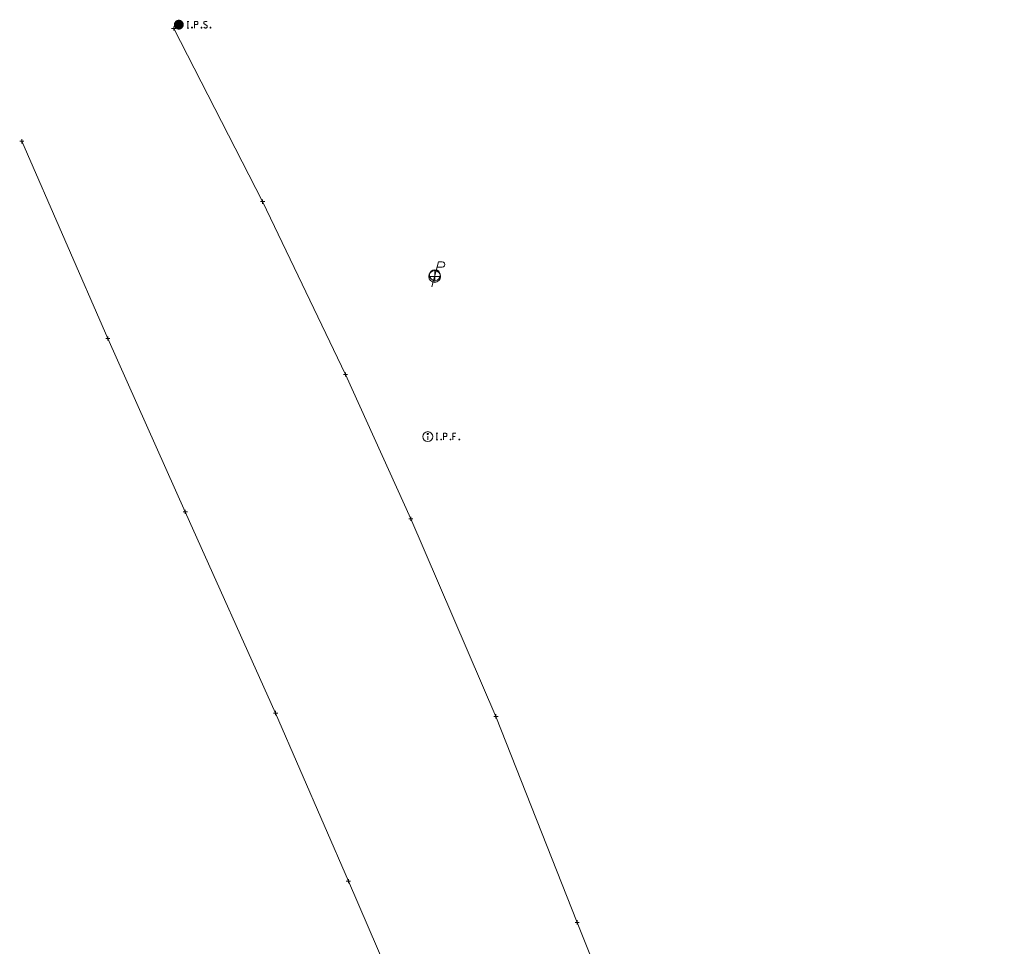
# Model space of a CAD drawing. Extents: x 2324380 to 2325559, y 691096 to 693386.
# Tile 89 of 92: x 2324898 to 2325135, y 692351 to 692573. Entities that reach past the tile are written whole.
import ezdxf

# ---------------------------------------------------------------- set-up
doc = ezdxf.new("R2010")
doc.units = 0
doc.header["$MEASUREMENT"] = 0
doc.linetypes.add('gasex', pattern=[0])
doc.linetypes.add('waterex', pattern=[0])
for name, color, linetype, lineweight in [('SV_P_Mon_Cells_Set', 7, 'Continuous', 0), ('SV_X_Control_Cells_Found', 7, 'Continuous', 0), ('SV_X_Mon_Cells_Found', 7, 'Continuous', 0), ('UT_X_Electric_Cells', 1, 'Continuous', 0), ('UT_X_Gas', 40, 'gasex', 0), ('UT_X_Water', 133, 'waterex', 0)]:
    doc.layers.add(name, color=color, linetype=linetype, lineweight=lineweight)
doc.layers.add('SV_X_Shot_Marker (Construction)', color=40, linetype='Continuous', lineweight=0, transparency=0.5)

# ---------------------------------------------------------------- blocks, each defined once
blk = doc.blocks.new('IPS_3')
at = {"layer": 'SV_P_Mon_Cells_Set', "linetype": 'Continuous', "lineweight": 0}
h = blk.add_hatch(color=52, dxfattribs=at)
edge = h.paths.add_edge_path()
edge.add_arc((0, 0), 0.06, 0, 360)
at = {"layer": 'SV_P_Mon_Cells_Set', "color": 52, "linetype": 'Continuous', "lineweight": 0, "flags": 128}
for points in [[(0.101, 0.04), (0.119, 0.04)], [(0.11, -0.04), (0.11, 0.04)], [(0.188, -0.04), (0.188, 0.04), (0.214, 0.04), (0.217, 0.039), (0.221, 0.038), (0.223, 0.037), (0.224, 0.036), (0.227, 0.033), (0.228, 0.029), (0.229, 0.024), (0.229, 0.017), (0.229, 0.014), (0.228, 0.01), (0.226, 0.006), (0.223, 0.004), (0.222, 0.003), (0.219, 0.002), (0.214, 0.001), (0.188, 0.001)], [(0.338, 0.034), (0.337, 0.036), (0.336, 0.037), (0.331, 0.039), (0.325, 0.04), (0.32, 0.04), (0.319, 0.04), (0.311, 0.038), (0.305, 0.034), (0.302, 0.029), (0.3, 0.024), (0.3, 0.021), (0.302, 0.016), (0.306, 0.011), (0.336, -0.008), (0.339, -0.01), (0.34, -0.013), (0.341, -0.017), (0.341, -0.02), (0.341, -0.024), (0.34, -0.027), (0.339, -0.03), (0.338, -0.032), (0.337, -0.034), (0.335, -0.036), (0.334, -0.037), (0.331, -0.039), (0.33, -0.039), (0.325, -0.04), (0.317, -0.04), (0.312, -0.039), (0.305, -0.034), (0.3, -0.03)], [(0.101, -0.04), (0.119, -0.04)], [(0.158, -0.029), (0.16, -0.029), (0.162, -0.03), (0.164, -0.033), (0.164, -0.036), (0.162, -0.039), (0.16, -0.04), (0.158, -0.04), (0.156, -0.039), (0.154, -0.036), (0.154, -0.033), (0.156, -0.03), (0.158, -0.029)], [(0.27, -0.029), (0.273, -0.029), (0.275, -0.03), (0.276, -0.033), (0.276, -0.036), (0.275, -0.039), (0.273, -0.04), (0.27, -0.04), (0.268, -0.039), (0.267, -0.036), (0.267, -0.033), (0.268, -0.03), (0.27, -0.029)], [(0.379, -0.029), (0.382, -0.029), (0.384, -0.03), (0.385, -0.033), (0.385, -0.036), (0.384, -0.039), (0.382, -0.04), (0.379, -0.04), (0.378, -0.039), (0.376, -0.036), (0.376, -0.033), (0.378, -0.03), (0.379, -0.029)]]:
    blk.add_lwpolyline(points, dxfattribs=at)
blk = doc.blocks.new('BM_2')
at = {"layer": 'SV_X_Control_Cells_Found', "color": 52, "linetype": 'Continuous', "lineweight": 0}
for p, q in [((-0.07, 0), (0.071, 0)), ((0, 0.071), (0, -0.07))]:
    blk.add_line(p, q, dxfattribs=at)
blk.add_circle((0, 0), 0.0705, dxfattribs=at)
blk = doc.blocks.new('PP_2')
at = {"layer": 'UT_X_Electric_Cells', "color": 1, "linetype": 'Continuous', "lineweight": 0}
for p, q in [((0.043, 0.16), (-0.038, -0.14)), ((0.043, 0.16), (0.085, 0.16)), ((0.026, 0.096), (0.085, 0.096))]:
    blk.add_line(p, q, dxfattribs=at)
blk.add_circle((0, 0), 0.065, dxfattribs=at)
at = {"layer": 'UT_X_Electric_Cells', "color": 1, "linetype": 'Continuous', "lineweight": 0, "extrusion": (0, 0, -1)}
blk.add_arc((-0.086, 0.128), 0.0319, 88.8767, 271.1233, dxfattribs=at)
blk = doc.blocks.new('IPID')
at = {"layer": 'SV_X_Mon_Cells_Found', "color": 52, "linetype": 'Continuous', "lineweight": 0}
blk.add_line((0, 0.006), (0, -0.038), dxfattribs=at)
at = {"layer": 'SV_X_Mon_Cells_Found', "color": 52, "linetype": 'Continuous', "lineweight": 0, "flags": 128}
for points in [[(0.102, 0.04), (0.119, 0.04)], [(0.11, -0.04), (0.11, 0.04)], [(0.189, -0.04), (0.189, 0.04), (0.215, 0.04), (0.218, 0.039), (0.222, 0.038), (0.223, 0.037), (0.225, 0.036), (0.227, 0.032), (0.229, 0.029), (0.23, 0.024), (0.23, 0.017), (0.229, 0.014), (0.228, 0.01), (0.226, 0.006), (0.224, 0.004), (0.222, 0.003), (0.219, 0.002), (0.215, 0.001), (0.189, 0.001)], [(0.339, 0.04), (0.301, 0.04), (0.301, -0.04)], [(0.301, 0.001), (0.328, 0.001)], [(0.102, -0.04), (0.119, -0.04)], [(0.158, -0.029), (0.161, -0.029), (0.163, -0.031), (0.164, -0.033), (0.164, -0.036), (0.163, -0.039), (0.161, -0.04), (0.158, -0.04), (0.157, -0.039), (0.155, -0.036), (0.155, -0.033), (0.157, -0.031), (0.158, -0.029)], [(0.271, -0.029), (0.273, -0.029), (0.275, -0.031), (0.277, -0.033), (0.277, -0.036), (0.275, -0.039), (0.273, -0.04), (0.271, -0.04), (0.269, -0.039), (0.267, -0.036), (0.267, -0.033), (0.269, -0.031), (0.271, -0.029)], [(0.378, -0.029), (0.381, -0.029), (0.383, -0.031), (0.384, -0.033), (0.384, -0.036), (0.383, -0.039), (0.381, -0.04), (0.378, -0.04), (0.377, -0.039), (0.375, -0.036), (0.375, -0.033), (0.377, -0.031), (0.378, -0.029)]]:
    blk.add_lwpolyline(points, dxfattribs=at)
at = {"layer": 'SV_X_Mon_Cells_Found', "color": 52, "linetype": 'Continuous', "lineweight": 0}
for centre, radius in [((0, 0), 0.06), ((0, 0.033), 0.008)]:
    blk.add_circle(centre, radius, dxfattribs=at)
blk = doc.blocks.new('SVPT_712')
at = {"layer": 'SV_X_Shot_Marker (Construction)', "transparency": 33554495}
for p, q in [((-0.025, 0), (0.025, 0)), ((0, 0.025), (0, -0.025))]:
    blk.add_line(p, q, dxfattribs=at)
blk.add_point((0, 0), dxfattribs=at)
blk = doc.blocks.new('SVPT_713')
at = {"layer": 'SV_X_Shot_Marker (Construction)', "transparency": 33554495}
for p, q in [((-0.025, 0), (0.025, 0)), ((0, 0.025), (0, -0.025))]:
    blk.add_line(p, q, dxfattribs=at)
blk.add_point((0, 0), dxfattribs=at)
blk = doc.blocks.new('SVPT_714')
at = {"layer": 'SV_X_Shot_Marker (Construction)', "transparency": 33554495}
for p, q in [((-0.025, 0), (0.025, 0)), ((0, 0.025), (0, -0.025))]:
    blk.add_line(p, q, dxfattribs=at)
blk.add_point((0, 0), dxfattribs=at)
blk = doc.blocks.new('SVPT_715')
at = {"layer": 'SV_X_Shot_Marker (Construction)', "transparency": 33554495}
for p, q in [((-0.025, 0), (0.025, 0)), ((0, 0.025), (0, -0.025))]:
    blk.add_line(p, q, dxfattribs=at)
blk.add_point((0, 0), dxfattribs=at)
blk = doc.blocks.new('SVPT_716')
at = {"layer": 'SV_X_Shot_Marker (Construction)', "transparency": 33554495}
for p, q in [((-0.025, 0), (0.025, 0)), ((0, 0.025), (0, -0.025))]:
    blk.add_line(p, q, dxfattribs=at)
blk.add_point((0, 0), dxfattribs=at)
blk = doc.blocks.new('SVPT_717')
at = {"layer": 'SV_X_Shot_Marker (Construction)', "transparency": 33554495}
for p, q in [((-0.025, 0), (0.025, 0)), ((0, 0.025), (0, -0.025))]:
    blk.add_line(p, q, dxfattribs=at)
blk.add_point((0, 0), dxfattribs=at)
blk = doc.blocks.new('SVPT_718')
at = {"layer": 'SV_X_Shot_Marker (Construction)', "transparency": 33554495}
for p, q in [((-0.025, 0), (0.025, 0)), ((0, 0.025), (0, -0.025))]:
    blk.add_line(p, q, dxfattribs=at)
blk.add_point((0, 0), dxfattribs=at)
blk = doc.blocks.new('SVPT_719')
at = {"layer": 'SV_X_Shot_Marker (Construction)', "transparency": 33554495}
for p, q in [((-0.025, 0), (0.025, 0)), ((0, 0.025), (0, -0.025))]:
    blk.add_line(p, q, dxfattribs=at)
blk.add_point((0, 0), dxfattribs=at)
blk = doc.blocks.new('SVPT_720')
at = {"layer": 'SV_X_Shot_Marker (Construction)', "transparency": 33554495}
for p, q in [((-0.025, 0), (0.025, 0)), ((0, 0.025), (0, -0.025))]:
    blk.add_line(p, q, dxfattribs=at)
blk.add_point((0, 0), dxfattribs=at)
blk = doc.blocks.new('SVPT_721')
at = {"layer": 'SV_X_Shot_Marker (Construction)', "transparency": 33554495}
for p, q in [((-0.025, 0), (0.025, 0)), ((0, 0.025), (0, -0.025))]:
    blk.add_line(p, q, dxfattribs=at)
blk.add_point((0, 0), dxfattribs=at)
blk = doc.blocks.new('SVPT_722')
at = {"layer": 'SV_X_Shot_Marker (Construction)', "transparency": 33554495}
for p, q in [((-0.025, 0), (0.025, 0)), ((0, 0.025), (0, -0.025))]:
    blk.add_line(p, q, dxfattribs=at)
blk.add_point((0, 0), dxfattribs=at)

msp = doc.modelspace()

# ---------------------------------------------------------------- linework, layer by layer
at = {"layer": 'UT_X_Gas'}
msp.add_polyline3d([(2324898.38, 692544.09, 1171.99), (2324919.06, 692496.67, 1171.67), (2324937.7, 692455, 1170.71), (2324959.41, 692406.62, 1170.59), (2324976.91, 692366.17, 1170.2), (2325000.38, 692311.88, 1170.16), (2325017.09, 692269.4, 1169.78), (2325035.58, 692222.9, 1169.35), (2325041.06, 692204.36, 1169.17), (2325050.14, 692178.45, 1169.08), (2325064.12, 692139.21, 1169.09), (2325054.72, 692138.03, 1167.84), (2325055.52, 692128.26, 1168.17), (2325054.24, 692120.72, 1168.2), (2325042.69, 692106.28, 1167.67), (2325010.21, 692097.08, 1167.11)], dxfattribs=at)
at = {"layer": 'UT_X_Water'}
msp.add_polyline3d([(2324934.92, 692571.2, 1173.78), (2324956.29, 692529.58, 1172.91), (2324976.21, 692488, 1172.78), (2324991.94, 692453.33, 1172.33), (2325012.4, 692405.82, 1171.68), (2325031.94, 692356.27, 1171.75), (2325051.28, 692307.99, 1171.23), (2325065.92, 692268.22, 1171.11), (2325079.64, 692231.2, 1170.96), (2325091.06, 692197.41, 1170.81), (2325105.98, 692152.66, 1170.52), (2325121.62, 692099.73, 1170.15), (2325124.52, 692091.67, 1170), (2325134.64, 692057.74, 1169.37)], dxfattribs=at)

# ---------------------------------------------------------------- block references
at = {"layer": 'SV_P_Mon_Cells_Set', "color": 52, "linetype": 'Continuous', "lineweight": 0, "xscale": 20, "yscale": 20, "zscale": 20}
msp.add_blockref('IPS_3', (2324936.14, 692572.13, 1173.7), dxfattribs=at)
at = {"layer": 'SV_X_Control_Cells_Found', "color": 52, "linetype": 'Continuous', "lineweight": 0, "xscale": 20, "yscale": 20, "zscale": 20}
msp.add_blockref('BM_2', (2324997.67, 692511.58, 1173.45), dxfattribs=at)
at = {"layer": 'SV_X_Mon_Cells_Found', "color": 52, "linetype": 'Continuous', "lineweight": 0, "xscale": 20, "yscale": 20, "zscale": 20}
msp.add_blockref('IPID', (2324996.01, 692473.07, 1172.44), dxfattribs=at)
at = {"layer": 'SV_X_Shot_Marker (Construction)', "transparency": 33554495, "xscale": 20, "yscale": 20, "zscale": 20}
for name, p in [('SVPT_717', (2324934.92, 692571.2, 1173.78)), ('SVPT_718', (2324898.38, 692544.09, 1171.99)), ('SVPT_716', (2324956.29, 692529.58, 1172.91)), ('SVPT_719', (2324919.06, 692496.67, 1171.67)), ('SVPT_715', (2324976.21, 692488, 1172.78)), ('SVPT_720', (2324937.7, 692455, 1170.71)), ('SVPT_714', (2324991.94, 692453.33, 1172.33)), ('SVPT_721', (2324959.41, 692406.62, 1170.59)), ('SVPT_713', (2325012.4, 692405.82, 1171.68)), ('SVPT_722', (2324976.91, 692366.17, 1170.2)), ('SVPT_712', (2325031.94, 692356.27, 1171.75))]:
    msp.add_blockref(name, p, dxfattribs=at)
at = {"layer": 'UT_X_Electric_Cells', "color": 1, "linetype": 'Continuous', "lineweight": 0, "xscale": 20, "yscale": 20, "zscale": 20}
msp.add_blockref('PP_2', (2324997.72, 692511.91, 1172.36), dxfattribs=at)

doc.saveas('drawing.dxf')
